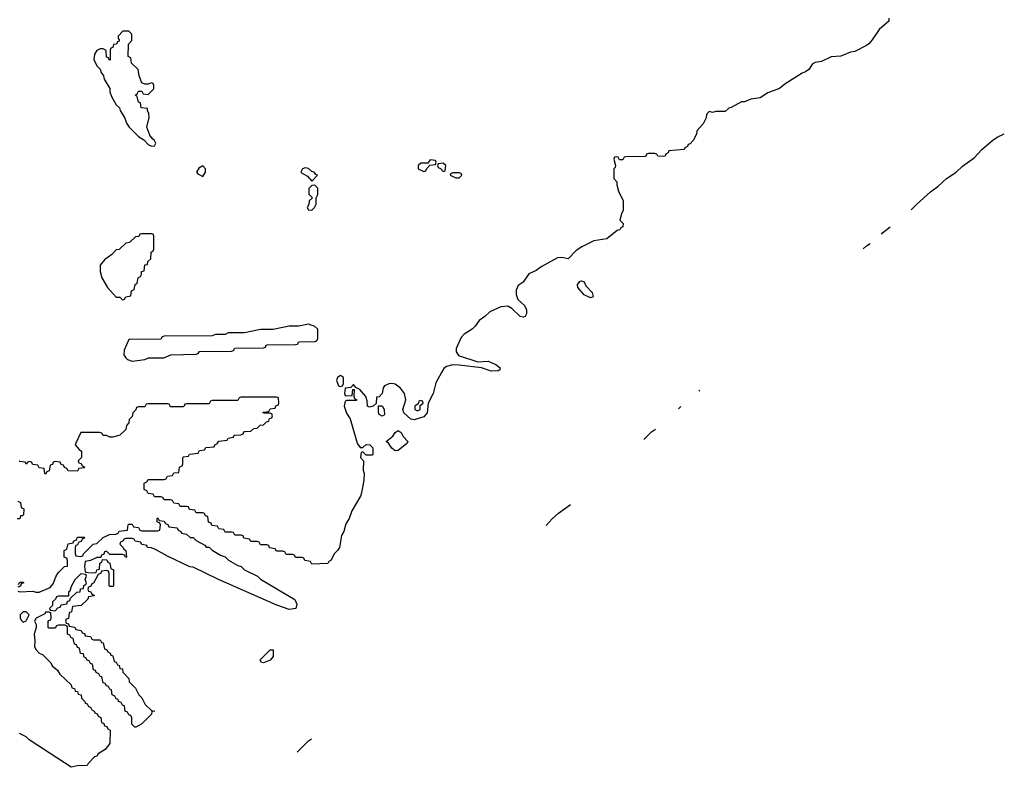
# Model space of a CAD drawing. Header units: inches. Extents: x 2228470 to 2445751, y 199914 to 300535.
# Tile 26 of 34: x 2423869 to 2430010, y 237979 to 242640. Entities that reach past the tile are written whole.
import ezdxf

# ---------------------------------------------------------------- set-up
doc = ezdxf.new("R2010")
doc.units = ezdxf.units.IN
doc.header["$MEASUREMENT"] = 0
for name, color, linetype in [('C4223', 7, 'Continuous'), ('C4224', 7, 'Continuous'), ('C4234', 7, 'Continuous')]:
    doc.layers.add(name, color=color, linetype=linetype)

msp = doc.modelspace()

# ---------------------------------------------------------------- linework, layer by layer
at = {"layer": 'C4223', "color": 6}
for points in [[(2424218.7, 240000), (2424214, 239990), (2424239.6, 239959.6), (2424254, 239950), (2424254, 239910), (2424234, 239890), (2424238, 239878), (2424252.7, 239872.7), (2424258, 239858), (2424274, 239850), (2424270, 239846), (2424238, 239842), (2424230, 239826), (2424170, 239828), (2424162, 239842), (2424147.3, 239847.3), (2424142, 239862), (2424127.3, 239867.3), (2424122, 239882), (2424090, 239886), (2424078, 239882), (2424072.7, 239867.3), (2424058, 239862), (2424052.7, 239827.3), (2424038, 239822), (2424030, 239806), (2424026, 239810), (2424022, 239842), (2423990, 239846), (2423982, 239862), (2423950, 239866), (2423942, 239882), (2423930, 239886), (2423918, 239882), (2423910, 239868), (2423902, 239882), (2423870, 239886), (2423866, 239890)], [(2425974, 240000), (2425975.3, 239995.3), (2425992.7, 239972.7), (2426010, 239972), (2426029.5, 239990.5), (2426052, 239990), (2426070.8, 239970), (2426072, 239930), (2426070, 239926), (2426030, 239926), (2426010, 239946), (2425998, 239942), (2425994, 239910), (2426014, 239890), (2426012, 239830), (2426018, 239810), (2426016, 239770), (2426000.7, 239690), (2425993.4, 239670), (2425941.1, 239578.9), (2425922.8, 239530), (2425903.8, 239496.2), (2425890.4, 239450), (2425875.8, 239424.2), (2425862.8, 239350), (2425850.7, 239330), (2425830.7, 239310), (2425812, 239270), (2425796.9, 239263.1), (2425790, 239249), (2425690, 239246), (2425682, 239262), (2425647.3, 239267.3), (2425642, 239282), (2425630, 239286), (2425590, 239286), (2425582, 239302), (2425570, 239306), (2425530, 239306), (2425522, 239322), (2425510, 239326), (2425470, 239326), (2425462, 239342), (2425427.3, 239347.3), (2425422, 239362), (2425410, 239366), (2425370, 239366), (2425362, 239382), (2425350, 239386), (2425310, 239386), (2425302, 239402), (2425267.3, 239407.3), (2425262, 239422), (2425250, 239426), (2425210, 239426), (2425202, 239442), (2425190, 239446), (2425150, 239446), (2425142, 239462), (2425110, 239466), (2425102, 239482), (2425067.3, 239487.3), (2425062, 239502), (2425047.3, 239507.3), (2425042, 239542), (2425027.3, 239547.3), (2425022, 239562), (2425010, 239566), (2424970, 239566), (2424962, 239582), (2424927.3, 239587.3), (2424922, 239602), (2424910, 239606), (2424870, 239606), (2424862, 239622), (2424830, 239626), (2424822, 239642), (2424810, 239646), (2424770, 239646), (2424762, 239662), (2424750, 239666), (2424710, 239666), (2424702, 239682), (2424670, 239686), (2424662, 239702), (2424646, 239710), (2424646, 239750), (2424662, 239758), (2424670, 239774), (2424770, 239774), (2424782, 239778), (2424790, 239794), (2424822, 239798), (2424830, 239814), (2424862, 239818), (2424866, 239850), (2424882, 239858), (2424886, 239870), (2424886, 239910), (2424890, 239914), (2424922, 239918), (2424928.4, 239931.6), (2424982, 239938), (2424990, 239954), (2425022, 239958), (2425030, 239972), (2425082, 239978), (2425086, 239990), (2425102, 239998), (2425103.1, 240000)], [(2426284.5, 240000), (2426282.8, 239997.2), (2426230, 239954.5), (2426210, 239952.7), (2426190, 239969.3), (2426170, 239999), (2426168.7, 240000)], [(2423858, 239638), (2423874, 239630), (2423878, 239598), (2423894, 239590), (2423892.7, 239552.7), (2423886, 239546), (2423874, 239546), (2423870, 239528), (2423852.7, 239527.3)], [(2427152.9, 239486.2), (2427190, 239527.3), (2427230, 239563), (2427303.4, 239618.1)], [(2423858, 239078), (2423870, 239074), (2423950, 239078), (2423970, 239071.3), (2423990, 239071.3), (2424059, 239101), (2424078, 239122), (2424094, 239166), (2424108.8, 239191.1), (2424148.7, 239231.3), (2424166, 239234), (2424167.3, 239267.3), (2424162, 239282), (2424146, 239290), (2424146, 239330), (2424162, 239338), (2424170, 239372), (2424202, 239378), (2424206, 239390), (2424222, 239398), (2424230, 239414), (2424270, 239414), (2424274, 239410), (2424258, 239402), (2424252.7, 239387.3), (2424238, 239382), (2424230, 239366), (2424218, 239362), (2424214, 239350), (2424214, 239310), (2424218, 239298), (2424250, 239294), (2424262, 239298), (2424266, 239310), (2424326, 239370), (2424350, 239374), (2424388.4, 239411.6), (2424428.8, 239431.1), (2424467.3, 239432.7), (2424482, 239438), (2424490, 239452), (2424542, 239458), (2424546, 239490), (2424550, 239494), (2424570, 239494), (2424578, 239478), (2424610, 239474), (2424618, 239458), (2424630, 239454), (2424730, 239454), (2424742, 239458), (2424746, 239490), (2424742, 239502), (2424726, 239510), (2424726, 239530), (2424730, 239534), (2424738, 239518), (2424770, 239514), (2424778, 239498), (2424792.7, 239492.7), (2424798, 239478), (2424851.6, 239471.6), (2424858, 239458), (2424874, 239450), (2424878, 239438), (2424910, 239432), (2424932.7, 239412.7), (2424950, 239412), (2424970, 239392), (2425023.6, 239363.6), (2425032, 239352), (2425050.9, 239350.9), (2425070, 239332), (2425122, 239302), (2425150.9, 239290.9), (2425171.2, 239271.1), (2425230, 239238), (2425250, 239231.3), (2425271.2, 239211.1), (2425352, 239170), (2425371.2, 239151.1), (2425584.7, 239024.7), (2425596.3, 238996.3), (2425590.5, 238970), (2425550, 238962), (2425473.2, 238990), (2425109, 239150), (2424950, 239226), (2424929.6, 239229.6), (2424790, 239295.3), (2424716.4, 239336.4), (2424690, 239348), (2424666, 239350), (2424662, 239362), (2424630, 239368), (2424622, 239382), (2424588.4, 239388.4), (2424582, 239402), (2424570, 239406), (2424530, 239406), (2424518, 239402), (2424514, 239390), (2424498, 239382), (2424494, 239370), (2424514, 239350), (2424518, 239338), (2424531.6, 239331.6), (2424534, 239290), (2424530, 239286), (2424522, 239302), (2424510, 239306), (2424430, 239306), (2424410, 239326), (2424398, 239322), (2424392.7, 239307.3), (2424378, 239302), (2424374, 239286), (2424350, 239286), (2424310, 239268), (2424278, 239262), (2424272, 239230), (2424278, 239198), (2424292.7, 239192.7), (2424330, 239192), (2424346, 239194), (2424348.8, 239211.1), (2424366, 239214), (2424368, 239252), (2424382, 239258), (2424386, 239274), (2424412.7, 239272.7), (2424418, 239258), (2424431.6, 239251.6), (2424438, 239218), (2424454, 239210), (2424454, 239110), (2424450, 239106), (2424430, 239106), (2424426, 239110), (2424427.3, 239187.3), (2424422, 239202), (2424410, 239206), (2424378, 239202), (2424374, 239190), (2424358, 239182), (2424330, 239126), (2424318, 239122), (2424312.7, 239107.3), (2424298, 239102), (2424294, 239090), (2424298, 239078), (2424312.7, 239072.7), (2424318, 239058), (2424332.7, 239052.7), (2424332.7, 239047.3), (2424298, 239042), (2424292.7, 239027.3), (2424251.6, 238988.4), (2424198, 238982), (2424191.6, 238948.4), (2424178, 238942), (2424172.7, 238907.3), (2424158, 238902), (2424154, 238890), (2424158, 238878), (2424172.7, 238872.7), (2424178, 238858), (2424212.7, 238852.7), (2424218, 238838), (2424252.7, 238832.7), (2424258, 238818), (2424272.7, 238812.7), (2424278, 238798), (2424310, 238794), (2424318, 238778), (2424330, 238774), (2424370, 238774), (2424378, 238758), (2424390, 238754), (2424398, 238718), (2424410, 238714), (2424418, 238698), (2424434, 238690), (2424438, 238678), (2424450, 238674), (2424458, 238638), (2424470, 238634), (2424478, 238618), (2424490, 238614), (2424494, 238594), (2424510, 238592), (2424512, 238572), (2424550, 238532), (2424552, 238512), (2424590, 238472), (2424611.2, 238431.1), (2424630, 238412), (2424652, 238370), (2424690, 238334), (2424711.3, 238330), (2424692.7, 238327.3), (2424691.3, 238310), (2424630, 238249.2), (2424594, 238230), (2424586, 238230), (2424568.4, 238248.4), (2424567.3, 238287.3), (2424562, 238302), (2424550, 238306), (2424542, 238322), (2424526, 238330), (2424522, 238362), (2424510, 238366), (2424502, 238382), (2424486, 238390), (2424482, 238402), (2424470, 238406), (2424462, 238422), (2424446, 238430), (2424442, 238462), (2424430, 238466), (2424422, 238482), (2424410, 238486), (2424402, 238502), (2424390, 238506), (2424382, 238542), (2424370, 238546), (2424362, 238562), (2424346, 238570), (2424342, 238582), (2424330, 238586), (2424322, 238622), (2424310, 238626), (2424302, 238642), (2424290, 238646), (2424282, 238662), (2424270, 238666), (2424266, 238686), (2424248.8, 238688.9), (2424242, 238722), (2424230, 238726), (2424222, 238742), (2424210, 238746), (2424202, 238782), (2424190, 238786), (2424182, 238802), (2424166, 238810), (2424166, 238850), (2424162, 238862), (2424150, 238866), (2424110, 238866), (2424098, 238862), (2424090, 238846), (2424050, 238846), (2424046, 238850), (2424047.3, 238887.3), (2424050, 238894), (2424062, 238898), (2424066, 238910), (2424062, 238942), (2424050, 238946), (2424030, 238946), (2424024.7, 238935.3), (2423971.6, 238908.4), (2423962, 238890), (2423972, 238870), (2423972, 238850), (2423958, 238810), (2423962.8, 238770), (2423961, 238730), (2423970.7, 238710.7), (2423990, 238691.3), (2424010, 238682), (2424062, 238630), (2424071.3, 238611.3), (2424103.6, 238583.6), (2424119.6, 238559.6), (2424190, 238494), (2424194, 238474), (2424211.2, 238471.1), (2424214, 238454), (2424230, 238452), (2424234, 238434), (2424251.2, 238431.1), (2424254, 238410), (2424274, 238390), (2424278, 238378), (2424290, 238374), (2424298, 238358), (2424310, 238354), (2424318, 238338), (2424334, 238330), (2424338, 238318), (2424354, 238310), (2424358, 238298), (2424374, 238290), (2424378, 238258), (2424392.7, 238252.7), (2424398, 238238), (2424412.7, 238232.7), (2424418, 238218), (2424434, 238210), (2424430, 238128), (2424402, 238090), (2424358, 238062), (2424350, 238049.4), (2424336.3, 238043.7), (2424296.8, 238003.2), (2424290, 237989.3), (2424230, 237987.6), (2424190, 237979), (2423928, 238150), (2423909, 238169), (2423868, 238190)], [(2423862, 239118), (2423870, 239134), (2423890, 239134), (2423894, 239130), (2423878, 239122), (2423872.7, 239107.3), (2423858, 239102)], [(2425600.1, 238072.9), (2425670, 238143), (2425689.1, 238156.1)]]:
    msp.add_lwpolyline(points, dxfattribs=at)
for points in [[(2424250, 239186), (2424211.6, 239148.4), (2424190, 239106), (2424182, 239078), (2424174, 239070), (2424174, 239046), (2424110, 239046), (2424098, 239042), (2424092.7, 239027.3), (2424074, 239010), (2424072.7, 238987.3), (2424054, 238970), (2424058, 238958), (2424090, 238954), (2424107.3, 238972.7), (2424122, 238978), (2424128, 238992), (2424162, 238998), (2424167.3, 239012.7), (2424182, 239018), (2424186, 239034), (2424226, 239070), (2424246, 239074), (2424248.8, 239091.1), (2424266, 239094), (2424268.4, 239111.6), (2424282, 239118), (2424286, 239130), (2424278, 239150), (2424286, 239170), (2424282, 239182)], [(2423910, 238948), (2423890, 238948), (2423872, 238930), (2423871.3, 238910), (2423876.9, 238896.9), (2423890, 238884.7), (2423908.4, 238891.6), (2423928, 238930)], [(2425390, 238629.6), (2425374.6, 238634.6), (2425369.6, 238650), (2425430, 238712.2), (2425450, 238711), (2425450, 238669.2), (2425430, 238647)]]:
    msp.add_lwpolyline(points, close=True, dxfattribs=at)
at = {"layer": 'C4224', "color": 6}
for points in [[(2429290.4, 242650.4), (2429290.3, 242630), (2429230, 242579), (2429186.2, 242513.8), (2429166, 242490), (2429150, 242479.3), (2429078, 242442), (2429050, 242437.2), (2428990, 242412.3), (2428930, 242407.6), (2428870, 242379), (2428830, 242374), (2428814.4, 242365.6), (2428790.8, 242330), (2428770, 242314), (2428750, 242306.6), (2428641.1, 242238.9), (2428608.1, 242211.9), (2428535.2, 242184.8), (2428486.4, 242153.6), (2428430, 242144), (2428388.7, 242128.7), (2428371.3, 242128.7), (2428306.8, 242093.2), (2428291.2, 242088.9), (2428270, 242068), (2428210, 242068), (2428190, 242062), (2428170, 242068), (2428152, 242050), (2428151.2, 242028.9), (2428132, 241990), (2428092, 241948), (2428090, 241926), (2428070, 241886), (2428050, 241866), (2428038, 241862), (2428034, 241850), (2428018, 241842), (2428014, 241830), (2427918, 241822), (2427914, 241810), (2427898, 241802), (2427894, 241790), (2427887.3, 241787.3), (2427848.4, 241788.4), (2427842, 241802), (2427830, 241806), (2427790, 241806), (2427778, 241802), (2427774, 241790), (2427767.3, 241787.3), (2427650, 241786), (2427638, 241782), (2427630, 241766), (2427610, 241766), (2427602, 241782), (2427590, 241786), (2427578, 241782), (2427574, 241770), (2427584.7, 241730), (2427582, 241718), (2427574, 241710), (2427574, 241650), (2427594, 241630), (2427594, 241610), (2427604.7, 241570), (2427632, 241510), (2427632.7, 241452.7), (2427622, 241430), (2427612, 241390), (2427632, 241370), (2427630, 241348.7), (2427618, 241342), (2427611.3, 241330), (2427594.4, 241325.6), (2427530, 241273.2), (2427450, 241261.3), (2427375.3, 241224.7), (2427338.8, 241201.1), (2427290.4, 241149.6), (2427250, 241158), (2427224.2, 241155.8), (2427120.5, 241099.5), (2427090, 241077), (2427044.2, 241055.8), (2427010, 241003.6), (2426977.5, 240982.5), (2426966.2, 240953.8), (2426966.4, 240926.4), (2426974.9, 240894.9), (2427017.5, 240857.5), (2427030, 240832), (2427030, 240806), (2427022, 240790), (2427010, 240785.2), (2426990, 240789.4), (2426939.1, 240839.1), (2426913, 240853), (2426870.3, 240849.7), (2426801.1, 240818.9), (2426770.5, 240790), (2426734.6, 240765.4), (2426710.2, 240729.8), (2426690.4, 240710), (2426641.2, 240678.8), (2426621.8, 240658.2), (2426590.3, 240590), (2426590.3, 240570), (2426606, 240546), (2426726.2, 240506.2), (2426790, 240510.4), (2426810, 240503.8), (2426838.8, 240490), (2426866, 240470), (2426863.6, 240456.4), (2426854, 240450), (2426810, 240449.5), (2426750, 240469.6), (2426610, 240485.6), (2426570, 240487.8), (2426530, 240478.4), (2426514.6, 240465.4), (2426498.7, 240441.3), (2426463.7, 240376.3), (2426447.3, 240310), (2426416, 240250), (2426410, 240188.7), (2426390, 240164), (2426330, 240145.2), (2426308.7, 240150), (2426263.7, 240190), (2426258, 240210), (2426277, 240270), (2426269.6, 240310), (2426243.5, 240343.5), (2426210, 240367.3), (2426190, 240371.8), (2426170.4, 240369.6), (2426143.5, 240356.5), (2426134.8, 240345.2), (2426130, 240308.7), (2426110, 240288), (2426094, 240286), (2426092.7, 240247.3), (2426074, 240230), (2426050, 240225.2), (2426038, 240230), (2426036.4, 240263.6), (2426028.7, 240290), (2425990, 240335.3), (2425966, 240346), (2425950, 240366), (2425934, 240346), (2425898, 240342), (2425894, 240310), (2425898, 240298), (2425910, 240294), (2425942, 240298), (2425946, 240334), (2425954, 240334), (2425952.7, 240292.7), (2425958, 240278), (2425971.3, 240270), (2425970, 240266), (2425910, 240266), (2425898, 240262), (2425892, 240230), (2425907.1, 240187.1), (2425931, 240151), (2425974, 240000)], [(2429429.9, 241454.7), (2429463.7, 241490), (2429550, 241567.3), (2429598.3, 241601.7), (2429650, 241650.4), (2429709.7, 241690.3), (2429750, 241727.7), (2429821.2, 241778.8), (2429870, 241830.4), (2429941.2, 241890), (2429970, 241910.5), (2430000, 241924.7)], [(2429243.9, 241303.2), (2429250, 241310.4), (2429299, 241348)], [(2429130.5, 241210.8), (2429149.6, 241230), (2429172.5, 241245)], [(2428104.4, 240325.5), (2428110, 240330.6), (2428110.5, 240330.8)], [(2425103.1, 240000), (2425110, 240012), (2425162, 240018), (2425170, 240032), (2425202, 240038), (2425206, 240050), (2425247.3, 240052.7), (2425262, 240058), (2425266, 240070), (2425272.7, 240072.7), (2425310, 240074), (2425328.4, 240091.6), (2425350, 240094), (2425368.4, 240111.6), (2425390, 240114), (2425407.3, 240132.7), (2425422, 240138), (2425427.3, 240152.7), (2425442, 240158), (2425446, 240170), (2425442, 240182), (2425430, 240186), (2425390, 240186), (2425387.3, 240192.7), (2425422, 240198), (2425430, 240214), (2425462, 240218), (2425467.3, 240232.7), (2425482, 240238), (2425486, 240250), (2425482, 240282), (2425470, 240286), (2425250, 240286), (2425238, 240282), (2425230, 240266), (2425070, 240266), (2425058, 240262), (2425050, 240246), (2424910, 240246), (2424898, 240242), (2424894, 240230), (2424887.3, 240227.3), (2424810, 240226), (2424802, 240242), (2424790, 240246), (2424670, 240246), (2424658, 240242), (2424650, 240226), (2424610, 240226), (2424598, 240222), (2424592.7, 240207.3), (2424574, 240190), (2424570, 240166), (2424552, 240148), (2424550, 240126), (2424534, 240110), (2424530, 240086), (2424494, 240050), (2424450, 240038), (2424430, 240038), (2424410, 240048), (2424390, 240048), (2424382, 240062), (2424367.3, 240067.3), (2424250, 240066), (2424218.7, 240000)], [(2427977.1, 240213.4), (2427990, 240226), (2427993.4, 240227.8)], [(2426168.7, 240000), (2426155.3, 240010), (2426196.6, 240043.4), (2426210, 240066), (2426230, 240078.8), (2426247.3, 240067.3), (2426260.9, 240040.9), (2426290.6, 240010), (2426284.5, 240000)], [(2427762, 240023), (2427809.5, 240070), (2427835.1, 240087.7)]]:
    msp.add_lwpolyline(points, dxfattribs=at)
for points in [[(2424550, 242568), (2424512, 242568), (2424483.6, 242536.4), (2424482, 242522), (2424490, 242514), (2424490, 242506), (2424478, 242502), (2424471.6, 242488.4), (2424454, 242486), (2424450, 242466), (2424438, 242462), (2424434, 242450), (2424432.7, 242387.3), (2424426, 242390), (2424422, 242402), (2424410, 242406), (2424407.3, 242447.3), (2424390, 242458), (2424370, 242458), (2424350, 242448), (2424335.3, 242424.7), (2424331, 242390), (2424351.3, 242350), (2424370.7, 242330.7), (2424376, 242310), (2424390.8, 242290), (2424396, 242270), (2424430.7, 242210.7), (2424431.3, 242190), (2424442, 242162), (2424471.3, 242110), (2424490.5, 242090.5), (2424494.8, 242074.8), (2424525.4, 242025.4), (2424535.3, 241995.3), (2424550.7, 241970.7), (2424610, 241911.3), (2424642, 241890), (2424670, 241862), (2424690, 241852), (2424710, 241854), (2424718, 241870), (2424710, 241886), (2424696.4, 241896.4), (2424680.2, 241920.2), (2424662, 241970), (2424675.3, 242030), (2424674.6, 242054.6), (2424666, 242074), (2424666, 242086), (2424626, 242090), (2424622, 242122), (2424610, 242126), (2424602, 242162), (2424588, 242170), (2424602, 242178), (2424610, 242194), (2424630, 242194), (2424638, 242178), (2424670, 242174), (2424706, 242210), (2424706, 242230), (2424702, 242242), (2424690, 242246), (2424670, 242238), (2424650, 242238), (2424630, 242246), (2424614, 242290), (2424608, 242330), (2424566, 242370), (2424562, 242402), (2424546, 242410), (2424547.3, 242487.3), (2424568, 242510), (2424568, 242550)], [(2426430, 241766), (2426414, 241746), (2426370, 241746), (2426354, 241730), (2426354, 241710), (2426390, 241694), (2426402, 241698), (2426407.3, 241712.7), (2426426, 241734), (2426462, 241738), (2426466, 241750), (2426462, 241762)], [(2426510, 241746), (2426478, 241742), (2426474, 241730), (2426478, 241718), (2426492.7, 241712.7), (2426510, 241694), (2426522, 241698), (2426526, 241730)], [(2425010, 241728), (2424985.4, 241714.6), (2424972, 241690), (2424979.6, 241679.6), (2425010, 241662), (2425028, 241690), (2425028, 241710)], [(2425650, 241717.2), (2425632, 241710), (2425622, 241690), (2425625.4, 241685.4), (2425663.6, 241663.6), (2425690, 241634), (2425726, 241670), (2425715.3, 241675.3), (2425706, 241690), (2425690, 241694), (2425670, 241712.7)], [(2426610, 241686), (2426570, 241686), (2426558, 241682), (2426554, 241670), (2426590, 241654), (2426610, 241654), (2426626, 241670), (2426622, 241682)], [(2425710, 241608), (2425690, 241606), (2425672.7, 241587.3), (2425672.7, 241552.7), (2425694, 241530), (2425674, 241510), (2425671.6, 241488.4), (2425662, 241470), (2425670, 241454), (2425690, 241452), (2425708, 241470), (2425718, 241490), (2425718, 241530), (2425728, 241550), (2425728, 241590)], [(2424690, 241306), (2424630, 241306), (2424618, 241302), (2424611.6, 241288.4), (2424590, 241286), (2424554, 241250), (2424530, 241246), (2424490, 241208), (2424470, 241206), (2424443.6, 241176.4), (2424398, 241142), (2424371.3, 241108.7), (2424371, 241070), (2424381, 241030), (2424416, 240970), (2424470, 240911), (2424494, 240910), (2424510, 240894), (2424522, 240898), (2424530, 240912), (2424562, 240918), (2424566, 240950), (2424582, 240958), (2424588, 240990), (2424602, 240998), (2424608, 241030), (2424622, 241038), (2424628, 241052), (2424629.1, 241070.9), (2424646, 241074), (2424649, 241111), (2424666, 241114), (2424668.4, 241131.6), (2424686, 241150), (2424688.4, 241191.6), (2424702, 241198), (2424706, 241210), (2424706, 241290), (2424702, 241302)], [(2427430, 240906), (2427390, 240923.7), (2427349.6, 240969.6), (2427347.3, 240990), (2427364, 241010), (2427372.4, 241012.4), (2427390, 241004.7), (2427400.7, 240980.7), (2427438.8, 240938.8), (2427444.7, 240915.3), (2427442, 240910)], [(2425670, 240742), (2425610, 240728.7), (2425550, 240728.7), (2425450, 240708.7), (2425371.6, 240708.4), (2425270, 240688.7), (2425170, 240688), (2425150, 240678), (2425090, 240678), (2425070, 240668.7), (2424770, 240666), (2424758, 240662), (2424750, 240648), (2424550, 240646), (2424519.6, 240580.4), (2424518, 240550), (2424530, 240532), (2424542, 240522), (2424570, 240511.3), (2424650, 240522), (2424671.2, 240531.1), (2424767.3, 240532.7), (2424811.2, 240551.1), (2424970, 240554), (2424982, 240558), (2424990, 240571.3), (2425190, 240574), (2425202, 240578), (2425210, 240592), (2425390, 240594), (2425402, 240598), (2425406, 240610), (2425412.7, 240612.7), (2425590, 240614), (2425602, 240618), (2425610, 240632), (2425710, 240634), (2425722, 240638), (2425727.3, 240652.7), (2425728, 240710), (2425710, 240728)], [(2425870, 240422), (2425852, 240410), (2425844.7, 240390), (2425858, 240358), (2425870, 240354), (2425882, 240358), (2425888, 240372), (2425888.7, 240390), (2425888, 240410)], [(2426370, 240266), (2426358, 240262), (2426354, 240246), (2426334, 240230), (2426334, 240210), (2426350, 240202), (2426366, 240210), (2426366, 240234), (2426386, 240250), (2426382, 240262)], [(2426130, 240168), (2426110, 240178), (2426106, 240194), (2426107.3, 240232.7), (2426130, 240232), (2426142.8, 240210), (2426143.6, 240176.4)]]:
    msp.add_lwpolyline(points, close=True, dxfattribs=at)
at = {"layer": 'C4234', "color": 6}
msp.add_lwpolyline([(2430000, 241924.7), (2430010.1, 241929.4)], dxfattribs=at)

doc.saveas('drawing.dxf')
